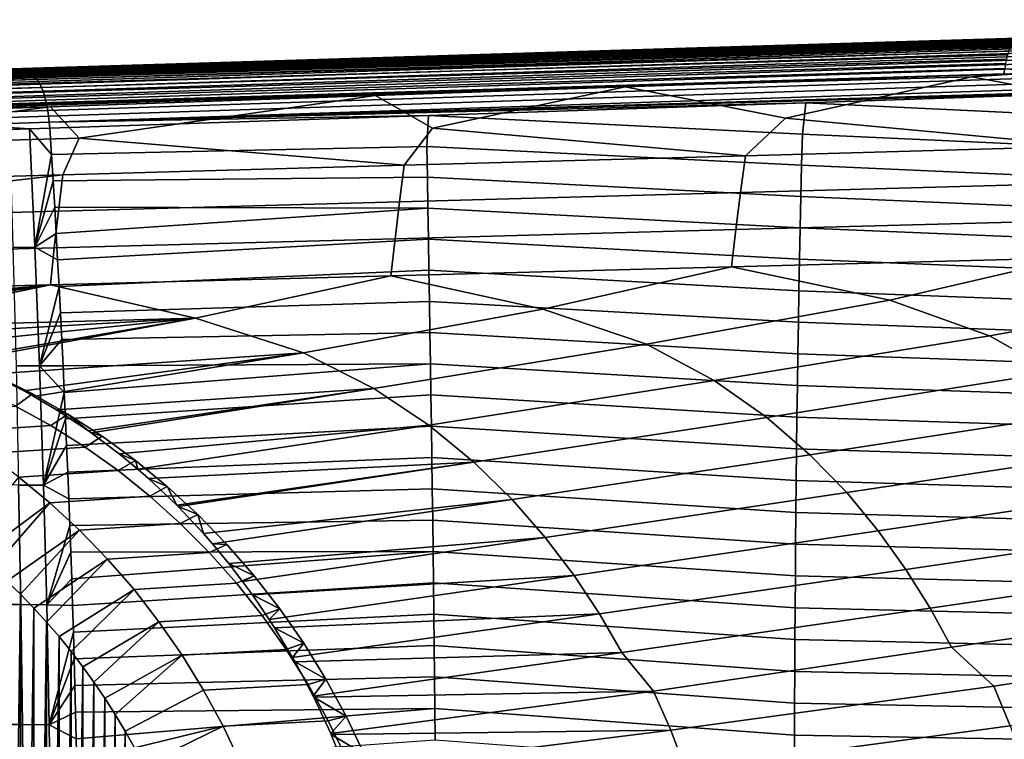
# Model space of a CAD drawing. Header units: metres. Extents: x -365 to 28, y -28 to 28.
# Tile 40 of 256: x -217 to -201, y 6 to 17. Entities that reach past the tile are written whole.
import ezdxf

# ---------------------------------------------------------------- set-up
doc = ezdxf.new("R2010")
doc.units = ezdxf.units.M
doc.layers.add('solid_24_501_103_XXX', color=7, linetype='CONTINUOUS')

msp = doc.modelspace()

# ---------------------------------------------------------------- linework, layer by layer
at = {"layer": 'solid_24_501_103_XXX'}
for points in [[(-187.392502, 16.953211, 136.991074), (-187.41153, 16.957897, 136.898651), (-192.761703, 16.791111, 138.38147), (-216.432617, 16.047443, 145.040344)], [(-187.392502, 16.953211, 136.991074), (-216.432617, 16.047443, 145.040344), (-216.40596, 16.032541, 145.134613), (-187.367203, 16.93988, 137.080887)], [(-187.367203, 16.93988, 137.080887), (-216.40596, 16.032541, 145.134613), (-216.379547, 16.008024, 145.226913), (-187.342087, 16.917828, 137.169022)], [(-216.432617, 16.047443, 145.040344), (-192.761703, 16.791111, 138.38147), (-200.6026, 16.546711, 140.553955)], [(-187.342087, 16.917828, 137.169022), (-216.379547, 16.008024, 145.226913), (-216.353622, 15.97413, 145.316345), (-187.317398, 16.887249, 137.254684)], [(-187.317398, 16.887249, 137.254684), (-216.353622, 15.97413, 145.316345), (-216.328476, 15.931192, 145.402023), (-187.293335, 16.848415, 137.337128)], [(-187.293335, 16.848415, 137.337128), (-216.328476, 15.931192, 145.402023), (-216.304337, 15.879633, 145.483124), (-187.270126, 16.801676, 137.415619)], [(-187.270126, 16.801676, 137.415619), (-216.304337, 15.879633, 145.483124), (-216.281433, 15.819958, 145.558838), (-187.247986, 16.74744, 137.489456)], [(-194.779343, 16.75704, 135.711975), (-202.361099, 16.504494, 139.703491), (-200.6026, 16.546711, 140.553955), (-193.958405, 16.766146, 137.328461)], [(-200.847153, 16.598085, 126.503601), (-221.106201, 16.001373, 132.676422), (-221.078766, 16.026728, 132.770905), (-200.822449, 16.628204, 126.588791)], [(-200.822449, 16.628204, 126.588791), (-221.078766, 16.026728, 132.770905), (-221.050476, 16.041975, 132.867279), (-200.796799, 16.649897, 126.676239)], [(-221.050476, 16.041975, 132.867279), (-221.018585, 16.047049, 132.963654), (-213.630569, 16.273117, 130.73587), (-200.770447, 16.662968, 126.765175)], [(-200.770447, 16.662968, 126.765175), (-200.796799, 16.649897, 126.676239), (-221.050476, 16.041975, 132.867279)], [(-187.247986, 16.74744, 137.489456), (-216.281433, 15.819958, 145.558838), (-216.259995, 15.752753, 145.628418), (-187.227081, 16.686193, 137.557983)], [(-187.227081, 16.686193, 137.557983), (-216.259995, 15.752753, 145.628418), (-216.240234, 15.678679, 145.691193), (-187.207626, 16.618479, 137.62059)], [(-187.207626, 16.618479, 137.62059), (-216.240234, 15.678679, 145.691193), (-216.222351, 15.598461, 145.746536), (-187.189774, 16.544897, 137.676727)], [(-200.770447, 16.662968, 126.765175), (-213.630569, 16.273117, 130.73587), (-206.044968, 16.505169, 128.450653)], [(-197.874695, 16.743195, 127.349213), (-206.180695, 16.48908, 129.789093), (-205.429657, 16.495123, 131.407318)], [(-200.764664, 16.666664, 126.861153), (-206.044968, 16.505169, 128.450653), (-206.180695, 16.48908, 129.789093), (-197.874695, 16.743195, 127.349213)], [(-200.770447, 16.662968, 126.765175), (-206.044968, 16.505169, 128.450653), (-200.764664, 16.666664, 126.861153)], [(-197.874695, 16.743195, 127.349213), (-205.429657, 16.495123, 131.407318), (-204.590515, 16.503912, 133.000717), (-197.069366, 16.751646, 128.966736)], [(-196.146652, 16.76376, 130.551208), (-204.590515, 16.503912, 133.000717), (-204.858261, 16.47859, 134.914215), (-196.69986, 16.730392, 132.562561)], [(-196.69986, 16.730392, 132.562561), (-204.858261, 16.47859, 134.914215), (-203.968353, 16.488955, 136.493134)], [(-197.069366, 16.751646, 128.966736), (-204.590515, 16.503912, 133.000717), (-196.146652, 16.76376, 130.551208)], [(-196.69986, 16.730392, 132.562561), (-203.968353, 16.488955, 136.493134), (-203.123886, 16.497969, 138.086227), (-195.70929, 16.744616, 134.127777)], [(-195.70929, 16.744616, 134.127777), (-203.123886, 16.497969, 138.086227), (-202.361099, 16.504494, 139.703491), (-194.779343, 16.75704, 135.711975)], [(-200.932465, 16.399668, 126.199921), (-221.201675, 15.805613, 132.336472), (-221.18045, 15.867783, 132.413956), (-200.913559, 16.460157, 126.268906)], [(-200.913559, 16.460157, 126.268906), (-221.18045, 15.867783, 132.413956), (-221.157303, 15.921488, 132.497025), (-200.892914, 16.513691, 126.342957)], [(-200.892914, 16.513691, 126.342957), (-221.157303, 15.921488, 132.497025), (-221.132462, 15.966172, 132.584824), (-200.870712, 16.559803, 126.421417)], [(-200.870712, 16.559803, 126.421417), (-221.132462, 15.966172, 132.584824), (-221.106201, 16.001373, 132.676422), (-200.847153, 16.598085, 126.503601)], [(-216.432617, 16.047443, 145.040344), (-200.6026, 16.546711, 140.553955), (-208.501785, 16.300533, 142.741837)], [(-187.189774, 16.544897, 137.676727), (-216.222351, 15.598461, 145.746536), (-216.206512, 15.51289, 145.793915), (-187.173691, 16.466103, 137.725891)], [(-187.173691, 16.466103, 137.725891), (-216.206512, 15.51289, 145.793915), (-216.192886, 15.422804, 145.832855), (-187.159515, 16.382797, 137.767639)], [(-213.630569, 16.273117, 130.73587), (-214.486694, 16.234966, 132.228958), (-213.789948, 16.2386, 133.8479), (-206.180695, 16.48908, 129.789093)], [(-206.180695, 16.48908, 129.789093), (-213.789948, 16.2386, 133.8479), (-213.034378, 16.244064, 135.450211), (-205.429657, 16.495123, 131.407318)], [(-206.044968, 16.505169, 128.450653), (-213.630569, 16.273117, 130.73587), (-206.180695, 16.48908, 129.789093)], [(-204.590515, 16.503912, 133.000717), (-213.034378, 16.244064, 135.450211), (-213.016678, 16.226788, 137.265869), (-204.858261, 16.47859, 134.914215)], [(-205.429657, 16.495123, 131.407318), (-213.034378, 16.244064, 135.450211), (-204.590515, 16.503912, 133.000717)], [(-204.858261, 16.47859, 134.914215), (-213.016678, 16.226788, 137.265869), (-212.227417, 16.233294, 138.858475)], [(-204.858261, 16.47859, 134.914215), (-212.227417, 16.233294, 138.858475), (-211.468414, 16.238897, 140.46048), (-203.968353, 16.488955, 136.493134)], [(-203.968353, 16.488955, 136.493134), (-211.468414, 16.238897, 140.46048), (-210.763794, 16.242842, 142.078522), (-203.123886, 16.497969, 138.086227)], [(-203.123886, 16.497969, 138.086227), (-210.763794, 16.242842, 142.078522), (-208.501785, 16.300533, 142.741837), (-202.361099, 16.504494, 139.703491)], [(-208.501785, 16.300533, 142.741837), (-200.6026, 16.546711, 140.553955), (-202.361099, 16.504494, 139.703491)], [(-200.964417, 16.260012, 126.079514), (-221.237503, 15.658516, 132.201355), (-221.220764, 15.735616, 132.26535), (-200.949463, 16.332758, 126.136604)], [(-200.949463, 16.332758, 126.136604), (-221.220764, 15.735616, 132.26535), (-221.201675, 15.805613, 132.336472), (-200.932465, 16.399668, 126.199921)], [(-216.432617, 16.047443, 145.040344), (-208.501785, 16.300533, 142.741837), (-210.763794, 16.242842, 142.078522), (-216.45546, 16.0527, 144.944)], [(-187.159515, 16.382797, 137.767639), (-216.192886, 15.422804, 145.832855), (-216.18158, 15.329089, 145.862991), (-187.1474, 16.295717, 137.80162)], [(-221.945114, 16.018717, 133.240875), (-222.929993, 15.988598, 133.535629), (-222.792694, 15.980853, 134.668808), (-214.486694, 16.234966, 132.228958)], [(-222.792694, 15.980853, 134.668808), (-222.150223, 15.982078, 136.288467), (-213.789948, 16.2386, 133.8479), (-214.486694, 16.234966, 132.228958)], [(-222.150223, 15.982078, 136.288467), (-221.478256, 15.984217, 137.899704), (-213.034378, 16.244064, 135.450211), (-213.789948, 16.2386, 133.8479)], [(-221.018585, 16.047049, 132.963654), (-221.945114, 16.018717, 133.240875), (-214.486694, 16.234966, 132.228958)], [(-213.034378, 16.244064, 135.450211), (-221.478256, 15.984217, 137.899704), (-221.175079, 15.974986, 139.617508), (-213.016678, 16.226788, 137.265869)], [(-221.25174, 15.575117, 132.145142), (-200.977188, 16.182068, 126.029144), (-200.990524, 16.099535, 125.986816), (-221.263275, 15.486294, 132.09726)], [(-200.977188, 16.182068, 126.029144), (-221.25174, 15.575117, 132.145142), (-221.237503, 15.658516, 132.201355), (-200.964417, 16.260012, 126.079514)], [(-221.175079, 15.974986, 139.617508), (-220.486496, 15.977632, 141.223816), (-212.227417, 16.233294, 138.858475), (-213.016678, 16.226788, 137.265869)], [(-213.630569, 16.273117, 130.73587), (-221.018585, 16.047049, 132.963654), (-214.486694, 16.234966, 132.228958)], [(-220.486496, 15.977632, 141.223816), (-219.812958, 15.979826, 142.834732), (-211.468414, 16.238897, 140.46048), (-212.227417, 16.233294, 138.858475)], [(-219.812958, 15.979826, 142.834732), (-219.166489, 15.98119, 144.453552), (-210.763794, 16.242842, 142.078522), (-211.468414, 16.238897, 140.46048)], [(-216.45546, 16.0527, 144.944), (-210.763794, 16.242842, 142.078522), (-219.166489, 15.98119, 144.453552)], [(-187.1474, 16.295717, 137.80162), (-216.18158, 15.329089, 145.862991), (-192.143982, 16.03845, 139.217636), (-187.098618, 16.207186, 137.816666)], [(-198.841415, 15.548848, 125.0317), (-201.498657, 16.047541, 126.121689), (-200.458481, 16.11791, 125.827805), (-195.983444, 16.204659, 124.455353)], [(-200.977188, 16.182068, 126.029144), (-200.458481, 16.11791, 125.827805), (-201.498657, 16.047541, 126.121689), (-200.990524, 16.099535, 125.986816)], [(-221.263275, 15.486294, 132.09726), (-200.990524, 16.099535, 125.986816), (-205.757812, 15.934523, 127.41217)], [(-217.079865, 16.033239, 145.117416), (-216.45546, 16.0527, 144.944), (-219.166489, 15.98119, 144.453552)], [(-216.432617, 16.047443, 145.040344), (-216.45546, 16.0527, 144.944), (-217.079865, 16.033239, 145.117416), (-217.720108, 16.00729, 145.398087)], [(-217.69342, 15.992328, 145.492523), (-216.40596, 16.032541, 145.134613), (-216.432617, 16.047443, 145.040344), (-217.720108, 16.00729, 145.398087)], [(-217.666992, 15.967715, 145.584976), (-216.379547, 16.008024, 145.226913), (-216.40596, 16.032541, 145.134613), (-217.69342, 15.992328, 145.492523)], [(-217.641068, 15.933695, 145.674545), (-216.353622, 15.97413, 145.316345), (-216.379547, 16.008024, 145.226913), (-217.666992, 15.967715, 145.584976)], [(-216.18158, 15.329089, 145.862991), (-197.261612, 15.867132, 140.63826), (-192.143982, 16.03845, 139.217636)], [(-204.463547, 15.389914, 126.747803), (-207.019333, 15.890751, 127.78952), (-205.757812, 15.934523, 127.41217), (-201.498657, 16.047541, 126.121689)], [(-201.498657, 16.047541, 126.121689), (-205.757812, 15.934523, 127.41217), (-200.990524, 16.099535, 125.986816)], [(-199.673981, 14.945519, 125.011475), (-204.463547, 15.389914, 126.747803), (-201.498657, 16.047541, 126.121689), (-198.841415, 15.548848, 125.0317)], [(-221.263275, 15.486294, 132.09726), (-205.757812, 15.934523, 127.41217), (-207.019333, 15.890751, 127.78952)], [(-221.263275, 15.486294, 132.09726), (-207.019333, 15.890751, 127.78952), (-210.993103, 15.752578, 128.978668)], [(-217.615906, 15.890602, 145.760345), (-216.328476, 15.931192, 145.402023), (-216.353622, 15.97413, 145.316345), (-217.641068, 15.933695, 145.674545)], [(-217.591751, 15.838862, 145.841537), (-216.304337, 15.879633, 145.483124), (-216.328476, 15.931192, 145.402023), (-217.615906, 15.890602, 145.760345)], [(-217.568848, 15.778985, 145.917328), (-216.281433, 15.819958, 145.558838), (-216.304337, 15.879633, 145.483124), (-217.591751, 15.838862, 145.841537)], [(-216.18158, 15.329089, 145.862991), (-198.172852, 15.83661, 140.891174), (-197.261612, 15.867132, 140.63826)], [(-216.18158, 15.329089, 145.862991), (-204.143234, 15.636505, 142.547882), (-198.172852, 15.83661, 140.891174)], [(-210.085709, 15.231368, 128.463806), (-210.993103, 15.752578, 128.978668), (-207.019333, 15.890751, 127.78952)], [(-205.104935, 14.793686, 126.685532), (-210.085709, 15.231368, 128.463806), (-207.019333, 15.890751, 127.78952), (-204.463547, 15.389914, 126.747803)], [(-198.215988, 15.352867, 141.015442), (-198.172852, 15.83661, 140.891174), (-204.143234, 15.636505, 142.547882)], [(-221.263275, 15.486294, 132.09726), (-210.993103, 15.752578, 128.978668), (-216.164352, 15.57208, 130.527313)], [(-217.547424, 15.711558, 145.986954), (-216.259995, 15.752753, 145.628418), (-216.281433, 15.819958, 145.558838), (-217.568848, 15.778985, 145.917328)], [(-217.527679, 15.637249, 146.049728), (-216.240234, 15.678679, 145.691193), (-216.259995, 15.752753, 145.628418), (-217.547424, 15.711558, 145.986954)], [(-217.509811, 15.556788, 146.105042), (-216.222351, 15.598461, 145.746536), (-216.240234, 15.678679, 145.691193), (-217.527679, 15.637249, 146.049728)], [(-215.707916, 15.073222, 130.179688), (-216.164352, 15.57208, 130.527313), (-210.993103, 15.752578, 128.978668)], [(-210.535934, 14.642195, 128.359512), (-215.707916, 15.073222, 130.179688), (-210.993103, 15.752578, 128.978668), (-210.085709, 15.231368, 128.463806)], [(-221.330795, 14.915603, 131.895691), (-221.271561, 15.393032, 132.058121), (-216.164352, 15.57208, 130.527313)], [(-215.707916, 15.073222, 130.179688), (-221.330795, 14.915603, 131.895691), (-216.164352, 15.57208, 130.527313)], [(-221.263275, 15.486294, 132.09726), (-216.164352, 15.57208, 130.527313), (-221.271561, 15.393032, 132.058121)], [(-217.494003, 15.470968, 146.152344), (-216.206512, 15.51289, 145.793915), (-216.222351, 15.598461, 145.746536), (-217.509811, 15.556788, 146.105042)], [(-217.480408, 15.380636, 146.191177), (-216.192886, 15.422804, 145.832855), (-216.206512, 15.51289, 145.793915), (-217.494003, 15.470968, 146.152344)], [(-216.18158, 15.329089, 145.862991), (-210.145309, 15.435121, 144.212738), (-204.143234, 15.636505, 142.547882)], [(-204.196381, 15.139734, 142.670197), (-204.143234, 15.636505, 142.547882), (-210.145309, 15.435121, 144.212738)], [(-198.248947, 14.86794, 141.133865), (-198.215988, 15.352867, 141.015442), (-204.143234, 15.636505, 142.547882), (-204.196381, 15.139734, 142.670197)], [(-217.469162, 15.28668, 146.221161), (-216.18158, 15.329089, 145.862991), (-216.192886, 15.422804, 145.832855), (-217.480408, 15.380636, 146.191177)], [(-216.18158, 15.329089, 145.862991), (-216.172546, 15.232677, 145.883942), (-210.145309, 15.435121, 144.212738)], [(-210.173538, 14.942724, 144.319733), (-210.145309, 15.435121, 144.212738), (-216.172546, 15.232677, 145.883942), (-216.146362, 14.814297, 145.954865)], [(-204.209015, 14.643681, 142.778), (-204.196381, 15.139734, 142.670197), (-210.145309, 15.435121, 144.212738), (-210.173538, 14.942724, 144.319733)], [(-199.673981, 14.945519, 125.011475), (-205.104935, 14.793686, 126.685532), (-204.463547, 15.389914, 126.747803)], [(-216.18158, 15.329089, 145.862991), (-217.469162, 15.28668, 146.221161), (-216.494507, 15.222013, 145.973465), (-216.172546, 15.232677, 145.883942)], [(-217.469162, 15.28668, 146.221161), (-216.816422, 15.211358, 146.062958), (-216.494507, 15.222013, 145.973465)], [(-216.494507, 15.222013, 145.973465), (-216.816422, 15.211358, 146.062958), (-216.759644, 13.336885, 146.376816), (-216.409683, 13.341302, 146.282181)], [(-216.494507, 15.222013, 145.973465), (-216.146362, 14.814297, 145.954865), (-216.172546, 15.232677, 145.883942)], [(-216.409683, 13.341302, 146.282181), (-216.146362, 14.814297, 145.954865), (-216.494507, 15.222013, 145.973465)], [(-205.104935, 14.793686, 126.685532), (-210.535934, 14.642195, 128.359512), (-210.085709, 15.231368, 128.463806)], [(-221.398209, 14.340446, 131.707275), (-221.330795, 14.915603, 131.895691), (-215.707916, 15.073222, 130.179688), (-215.966965, 14.491055, 130.033386)], [(-210.535934, 14.642195, 128.359512), (-215.966965, 14.491055, 130.033386), (-215.707916, 15.073222, 130.179688)], [(-198.280441, 14.381338, 141.24881), (-198.248947, 14.86794, 141.133865), (-204.196381, 15.139734, 142.670197), (-204.209015, 14.643681, 142.778)], [(-210.165009, 14.451308, 144.413345), (-210.173538, 14.942724, 144.319733), (-216.146362, 14.814297, 145.954865), (-216.120895, 14.395467, 146.023819)], [(-204.220947, 14.146288, 142.882446), (-204.209015, 14.643681, 142.778), (-210.173538, 14.942724, 144.319733), (-210.165009, 14.451308, 144.413345)], [(-199.753891, 14.358189, 124.772293), (-205.181168, 14.208746, 126.460915), (-205.104935, 14.793686, 126.685532), (-199.673981, 14.945519, 125.011475)], [(-216.409683, 13.341302, 146.282181), (-216.120895, 14.395467, 146.023819), (-216.146362, 14.814297, 145.954865)], [(-205.181168, 14.208746, 126.460915), (-210.608475, 14.059626, 128.14946), (-210.535934, 14.642195, 128.359512), (-205.104935, 14.793686, 126.685532)], [(-210.608475, 14.059626, 128.14946), (-216.035812, 13.910835, 129.837906), (-215.966965, 14.491055, 130.033386), (-210.535934, 14.642195, 128.359512)], [(-198.310471, 13.893201, 141.360184), (-198.280441, 14.381338, 141.24881), (-204.209015, 14.643681, 142.778), (-204.220947, 14.146288, 142.882446)], [(-216.035812, 13.910835, 129.837906), (-221.46315, 13.762441, 131.526276), (-221.452759, 13.856599, 131.555191), (-215.966965, 14.491055, 130.033386)], [(-221.452759, 13.856599, 131.555191), (-221.398209, 14.340446, 131.707275), (-215.966965, 14.491055, 130.033386)], [(-210.156616, 13.958982, 144.503952), (-210.165009, 14.451308, 144.413345), (-216.120895, 14.395467, 146.023819), (-216.09613, 13.976196, 146.09079)], [(-204.232162, 13.647665, 142.983444), (-204.220947, 14.146288, 142.882446), (-210.165009, 14.451308, 144.413345), (-210.156616, 13.958982, 144.503952)], [(-216.409683, 13.341302, 146.282181), (-216.09613, 13.976196, 146.09079), (-216.120895, 14.395467, 146.023819)], [(-199.83049, 13.765894, 124.542946), (-205.254166, 13.619441, 126.245506), (-205.181168, 14.208746, 126.460915), (-199.753891, 14.358189, 124.772293)], [(-205.254166, 13.619441, 126.245506), (-210.677872, 13.47329, 127.947998), (-210.608475, 14.059626, 128.14946), (-205.181168, 14.208746, 126.460915)], [(-198.339035, 13.403675, 141.46788), (-198.310471, 13.893201, 141.360184), (-204.220947, 14.146288, 142.882446), (-204.232162, 13.647665, 142.983444)], [(-216.409683, 13.341302, 146.282181), (-216.072083, 13.556495, 146.155792), (-216.09613, 13.976196, 146.09079)], [(-210.677872, 13.47329, 127.947998), (-216.101608, 13.327449, 129.650406), (-216.035812, 13.910835, 129.837906), (-210.608475, 14.059626, 128.14946)], [(-210.156616, 13.958982, 144.503952), (-216.09613, 13.976196, 146.09079), (-216.072083, 13.556495, 146.155792)], [(-210.156616, 13.958982, 144.503952), (-216.072083, 13.556495, 146.155792), (-216.048721, 13.136375, 146.218811), (-210.148376, 13.465808, 144.591492)], [(-204.242676, 13.147925, 143.080933), (-204.232162, 13.647665, 142.983444), (-210.156616, 13.958982, 144.503952), (-210.148376, 13.465808, 144.591492)], [(-216.101608, 13.327449, 129.650406), (-221.525375, 13.182141, 131.352814), (-221.46315, 13.762441, 131.526276), (-216.035812, 13.910835, 129.837906)], [(-205.254166, 13.619441, 126.245506), (-199.83049, 13.765894, 124.542946), (-199.903992, 13.16888, 124.32357), (-205.324173, 13.025979, 126.039452)], [(-198.366089, 12.912907, 141.571793), (-198.339035, 13.403675, 141.46788), (-204.232162, 13.647665, 142.983444), (-204.242676, 13.147925, 143.080933)], [(-216.409683, 13.341302, 146.282181), (-216.048721, 13.136375, 146.218811), (-216.072083, 13.556495, 146.155792)], [(-210.677872, 13.47329, 127.947998), (-205.254166, 13.619441, 126.245506), (-205.324173, 13.025979, 126.039452), (-210.74437, 12.883362, 127.755272)], [(-221.525375, 13.182141, 131.352814), (-216.101608, 13.327449, 129.650406), (-216.164612, 12.741035, 129.471024), (-221.584885, 12.59914, 131.186737)], [(-216.409683, 13.341302, 146.282181), (-216.759644, 13.336885, 146.376816), (-216.710709, 11.451703, 146.649246), (-216.336319, 11.451818, 146.550095)], [(-216.409683, 13.341302, 146.282181), (-216.336319, 11.451818, 146.550095), (-216.026093, 12.715835, 146.279846), (-216.048721, 13.136375, 146.218811)], [(-216.101608, 13.327449, 129.650406), (-210.677872, 13.47329, 127.947998), (-210.74437, 12.883362, 127.755272), (-216.164612, 12.741035, 129.471024)], [(-210.148376, 13.465808, 144.591492), (-216.048721, 13.136375, 146.218811), (-216.026093, 12.715835, 146.279846), (-210.140274, 12.971851, 144.675934)], [(-204.252441, 12.647181, 143.174835), (-204.242676, 13.147925, 143.080933), (-210.148376, 13.465808, 144.591492), (-210.140274, 12.971851, 144.675934)], [(-205.324173, 13.025979, 126.039452), (-199.903992, 13.16888, 124.32357), (-202.803345, 12.494867, 125.016983)], [(-201.220886, 11.932457, 124.294121), (-202.803345, 12.494867, 125.016983), (-199.903992, 13.16888, 124.32357), (-197.27774, 12.636607, 123.253654)], [(-210.74437, 12.883362, 127.755272), (-205.324173, 13.025979, 126.039452), (-208.328979, 12.3534, 126.780266)], [(-206.679855, 11.797132, 126.049355), (-208.328979, 12.3534, 126.780266), (-205.324173, 13.025979, 126.039452), (-202.803345, 12.494867, 125.016983)], [(-198.391632, 12.421041, 141.671829), (-198.366089, 12.912907, 141.571793), (-204.242676, 13.147925, 143.080933), (-204.252441, 12.647181, 143.174835)], [(-216.164612, 12.741035, 129.471024), (-210.74437, 12.883362, 127.755272), (-213.854645, 12.212212, 128.543488)], [(-210.140274, 12.971851, 144.675934), (-216.026093, 12.715835, 146.279846), (-216.00415, 12.294878, 146.338913), (-210.132294, 12.477177, 144.757248)], [(-212.138824, 11.662058, 127.80455), (-213.854645, 12.212212, 128.543488), (-210.74437, 12.883362, 127.755272), (-208.328979, 12.3534, 126.780266)], [(-204.261475, 12.145541, 143.265076), (-204.252441, 12.647181, 143.174835), (-210.140274, 12.971851, 144.675934), (-210.132294, 12.477177, 144.757248)], [(-221.584885, 12.59914, 131.186737), (-216.164612, 12.741035, 129.471024), (-221.039368, 12.285912, 130.913162), (-221.614136, 12.299988, 131.104645)], [(-216.164612, 12.741035, 129.471024), (-220.466507, 12.241784, 130.713028), (-221.039368, 12.285912, 130.913162)], [(-216.164612, 12.741035, 129.471024), (-219.897568, 12.16741, 130.504776), (-220.466507, 12.241784, 130.713028)], [(-216.164612, 12.741035, 129.471024), (-219.380081, 12.072428, 130.306885), (-219.897568, 12.16741, 130.504776)], [(-219.334579, 12.062796, 130.289093), (-219.380081, 12.072428, 130.306885), (-216.164612, 12.741035, 129.471024), (-213.854645, 12.212212, 128.543488)], [(-216.336319, 11.451818, 146.550095), (-216.00415, 12.294878, 146.338913), (-216.026093, 12.715835, 146.279846)], [(-198.41568, 11.928202, 141.767929), (-198.391632, 12.421041, 141.671829), (-204.252441, 12.647181, 143.174835), (-204.261475, 12.145541, 143.265076)], [(-200.189194, 11.350129, 123.752838), (-201.220886, 11.932457, 124.294121), (-197.27774, 12.636607, 123.253654), (-195.761948, 12.068028, 122.538834)], [(-210.124451, 11.981846, 144.835388), (-210.132294, 12.477177, 144.757248), (-216.00415, 12.294878, 146.338913), (-215.982941, 11.873538, 146.395981)], [(-204.269791, 11.643099, 143.351624), (-204.261475, 12.145541, 143.265076), (-210.132294, 12.477177, 144.757248), (-210.124451, 11.981846, 144.835388)], [(-205.602951, 11.220812, 125.505997), (-206.679855, 11.797132, 126.049355), (-202.803345, 12.494867, 125.016983), (-201.220886, 11.932457, 124.294121)], [(-216.336319, 11.451818, 146.550095), (-215.982941, 11.873538, 146.395981), (-216.00415, 12.294878, 146.338913)], [(-211.016724, 11.091723, 127.259125), (-212.138824, 11.662058, 127.80455), (-208.328979, 12.3534, 126.780266), (-206.679855, 11.797132, 126.049355)], [(-218.779449, 11.928123, 130.066772), (-219.334579, 12.062796, 130.289093), (-213.854645, 12.212212, 128.543488)], [(-218.234146, 11.76381, 129.838776), (-218.779449, 11.928123, 130.066772), (-213.854645, 12.212212, 128.543488)], [(-217.672913, 11.559556, 129.593887), (-218.234146, 11.76381, 129.838776), (-213.854645, 12.212212, 128.543488)], [(-217.597153, 11.529118, 129.560013), (-217.672913, 11.559556, 129.593887), (-213.854645, 12.212212, 128.543488)], [(-217.122879, 11.322342, 129.343506), (-217.597153, 11.529118, 129.560013), (-213.854645, 12.212212, 128.543488), (-212.138824, 11.662058, 127.80455)], [(-198.438248, 11.434507, 141.860046), (-198.41568, 11.928202, 141.767929), (-204.261475, 12.145541, 143.265076), (-204.269791, 11.643099, 143.351624)], [(-210.116745, 11.485915, 144.910339), (-210.124451, 11.981846, 144.835388), (-215.982941, 11.873538, 146.395981), (-215.962448, 11.451847, 146.45108)], [(-204.27739, 11.139947, 143.434433), (-204.269791, 11.643099, 143.351624), (-210.124451, 11.981846, 144.835388), (-210.116745, 11.485915, 144.910339)], [(-204.763596, 10.633607, 125.045525), (-205.602951, 11.220812, 125.505997), (-201.220886, 11.932457, 124.294121), (-200.189194, 11.350129, 123.752838)], [(-216.336319, 11.451818, 146.550095), (-215.962448, 11.451847, 146.45108), (-215.982941, 11.873538, 146.395981)], [(-210.141052, 10.510646, 126.798599), (-211.016724, 11.091723, 127.259125), (-206.679855, 11.797132, 126.049355), (-205.602951, 11.220812, 125.505997)], [(-217.122879, 11.322342, 129.343506), (-212.138824, 11.662058, 127.80455), (-216.586426, 11.052821, 129.089172)], [(-216.586426, 11.052821, 129.089172), (-212.138824, 11.662058, 127.80455), (-216.429047, 10.966123, 129.012619)], [(-216.064728, 10.75127, 128.831985), (-216.429047, 10.966123, 129.012619), (-212.138824, 11.662058, 127.80455), (-211.016724, 11.091723, 127.259125)], [(-198.459335, 10.940075, 141.948135), (-198.438248, 11.434507, 141.860046), (-204.269791, 11.643099, 143.351624), (-204.27739, 11.139947, 143.434433)], [(-216.336319, 11.451818, 146.550095), (-216.710709, 11.451703, 146.649246), (-216.669525, 9.5573, 146.880096), (-216.27417, 9.554781, 146.777054)], [(-216.336319, 11.451818, 146.550095), (-215.942688, 11.029839, 146.504181), (-215.962448, 11.451847, 146.45108)], [(-216.27417, 9.554781, 146.777054), (-215.942688, 11.029839, 146.504181), (-216.336319, 11.451818, 146.550095)], [(-210.116745, 11.485915, 144.910339), (-215.962448, 11.451847, 146.45108), (-215.942688, 11.029839, 146.504181)], [(-210.116745, 11.485915, 144.910339), (-215.942688, 11.029839, 146.504181), (-215.923676, 10.607527, 146.555283), (-210.109177, 10.989437, 144.982086)], [(-204.284286, 10.636175, 143.513489), (-204.27739, 11.139947, 143.434433), (-210.116745, 11.485915, 144.910339), (-210.109177, 10.989437, 144.982086)], [(-217.296021, 11.086548, 129.49733), (-217.032166, 11.294327, 129.401291), (-216.451431, 11.007233, 129.189926), (-216.718704, 10.811631, 129.287201)], [(-216.451431, 11.007233, 129.189926), (-217.032166, 11.294327, 129.401291), (-217.122879, 11.322342, 129.343506), (-216.586426, 11.052821, 129.089172)], [(-200.189194, 11.350129, 123.752838), (-199.386169, 10.756777, 123.292419), (-204.080109, 10.038053, 124.643105), (-204.763596, 10.633607, 125.045525)], [(-205.602951, 11.220812, 125.505997), (-204.763596, 10.633607, 125.045525), (-209.427322, 9.921391, 126.397285), (-210.141052, 10.510646, 126.798599)], [(-198.478973, 10.445021, 142.03215), (-198.459335, 10.940075, 141.948135), (-204.27739, 11.139947, 143.434433), (-204.284286, 10.636175, 143.513489)], [(-216.718704, 10.811631, 129.287201), (-216.451431, 11.007233, 129.189926), (-215.88681, 10.686521, 128.984421), (-216.156754, 10.502689, 129.082657)], [(-216.451431, 11.007233, 129.189926), (-216.586426, 11.052821, 129.089172), (-216.429047, 10.966123, 129.012619)], [(-215.88681, 10.686521, 128.984421), (-216.451431, 11.007233, 129.189926), (-216.429047, 10.966123, 129.012619), (-216.064728, 10.75127, 128.831985)], [(-216.27417, 9.554781, 146.777054), (-215.923676, 10.607527, 146.555283), (-215.942688, 11.029839, 146.504181)], [(-216.064728, 10.75127, 128.831985), (-211.016724, 11.091723, 127.259125), (-215.55896, 10.417993, 128.573151)], [(-210.109177, 10.989437, 144.982086), (-215.923676, 10.607527, 146.555283), (-215.905396, 10.184891, 146.604401), (-210.101776, 10.492466, 145.050613)], [(-211.016724, 11.091723, 127.259125), (-215.517838, 10.388996, 128.551697), (-215.55896, 10.417993, 128.573151)], [(-211.016724, 11.091723, 127.259125), (-210.141052, 10.510646, 126.798599), (-215.071198, 10.054094, 128.314499), (-215.517838, 10.388996, 128.551697)], [(-204.290497, 10.131874, 143.588745), (-204.284286, 10.636175, 143.513489), (-210.109177, 10.989437, 144.982086), (-210.101776, 10.492466, 145.050613)], [(-217.707977, 10.404363, 124.310616), (-218.256241, 10.718554, 124.51017), (-216.718704, 10.811631, 129.287201), (-216.156754, 10.502689, 129.082657)], [(-216.156754, 10.502689, 129.082657), (-215.88681, 10.686521, 128.984421), (-215.339218, 10.332684, 128.78511), (-215.611938, 10.160691, 128.884369)], [(-215.88681, 10.686521, 128.984421), (-216.064728, 10.75127, 128.831985), (-215.55896, 10.417993, 128.573151)], [(-215.339218, 10.332684, 128.78511), (-215.88681, 10.686521, 128.984421), (-215.55896, 10.417993, 128.573151), (-215.517838, 10.388996, 128.551697)], [(-199.386169, 10.756777, 123.292419), (-198.73291, 10.154904, 122.888893), (-203.492462, 9.436, 124.280243), (-204.080109, 10.038053, 124.643105)], [(-217.177002, 10.058558, 124.117363), (-217.707977, 10.404363, 124.310616), (-216.156754, 10.502689, 129.082657), (-215.611938, 10.160691, 128.884369)], [(-216.27417, 9.554781, 146.777054), (-215.905396, 10.184891, 146.604401), (-215.923676, 10.607527, 146.555283)], [(-210.141052, 10.510646, 126.798599), (-214.772247, 9.808171, 128.151489), (-215.071198, 10.054094, 128.314499)], [(-210.141052, 10.510646, 126.798599), (-209.427322, 9.921391, 126.397285), (-214.602448, 9.660086, 128.057404), (-214.772247, 9.808171, 128.151489)], [(-204.763596, 10.633607, 125.045525), (-204.080109, 10.038053, 124.643105), (-208.813278, 9.325822, 126.036003), (-209.427322, 9.921391, 126.397285)], [(-198.497223, 9.949453, 142.112076), (-198.478973, 10.445021, 142.03215), (-204.284286, 10.636175, 143.513489), (-204.290497, 10.131874, 143.588745)], [(-210.101776, 10.492466, 145.050613), (-215.905396, 10.184891, 146.604401), (-215.887848, 9.76196, 146.651535), (-210.094528, 9.995054, 145.115906)], [(-214.810944, 9.947154, 128.592834), (-215.339218, 10.332684, 128.78511), (-215.517838, 10.388996, 128.551697), (-215.071198, 10.054094, 128.314499)], [(-204.296066, 9.627123, 143.660202), (-204.290497, 10.131874, 143.588745), (-210.101776, 10.492466, 145.050613), (-210.094528, 9.995054, 145.115906)], [(-216.27417, 9.554781, 146.777054), (-215.887848, 9.76196, 146.651535), (-215.905396, 10.184891, 146.604401)], [(-215.611938, 10.160691, 128.884369), (-215.339218, 10.332684, 128.78511), (-214.810944, 9.947154, 128.592834), (-215.086014, 9.786721, 128.692947)], [(-216.664566, 9.681938, 123.930847), (-217.177002, 10.058558, 124.117363), (-215.611938, 10.160691, 128.884369), (-215.086014, 9.786721, 128.692947)], [(-214.810944, 9.947154, 128.592834), (-215.071198, 10.054094, 128.314499), (-214.772247, 9.808171, 128.151489)], [(-204.080109, 10.038053, 124.643105), (-203.492462, 9.436, 124.280243), (-208.290421, 8.724546, 125.712822), (-208.813278, 9.325822, 126.036003)], [(-198.514099, 9.453472, 142.187912), (-198.497223, 9.949453, 142.112076), (-204.290497, 10.131874, 143.588745), (-204.296066, 9.627123, 143.660202)], [(-198.73291, 10.154904, 122.888893), (-198.171646, 9.546351, 122.52446), (-202.992447, 8.82809, 123.955093), (-203.492462, 9.436, 124.280243)], [(-210.094528, 9.995054, 145.115906), (-215.887848, 9.76196, 146.651535), (-215.871033, 9.338769, 146.696671), (-210.087448, 9.497252, 145.177948)], [(-215.086014, 9.786721, 128.692947), (-214.810944, 9.947154, 128.592834), (-214.304047, 9.53149, 128.40834), (-214.580612, 9.381967, 128.509003)], [(-214.304047, 9.53149, 128.40834), (-214.810944, 9.947154, 128.592834), (-214.772247, 9.808171, 128.151489), (-214.602448, 9.660086, 128.057404)], [(-214.602448, 9.660086, 128.057404), (-209.427322, 9.921391, 126.397285), (-214.154037, 9.236875, 127.803474)], [(-209.427322, 9.921391, 126.397285), (-214.13356, 9.216359, 127.791687), (-214.154037, 9.236875, 127.803474)], [(-209.427322, 9.921391, 126.397285), (-208.813278, 9.325822, 126.036003), (-213.728058, 8.786414, 127.554924), (-214.13356, 9.216359, 127.791687)], [(-204.301025, 9.122002, 143.727875), (-204.296066, 9.627123, 143.660202), (-210.094528, 9.995054, 145.115906), (-210.087448, 9.497252, 145.177948)], [(-216.172714, 9.276006, 123.751823), (-216.664566, 9.681938, 123.930847), (-215.086014, 9.786721, 128.692947), (-214.580612, 9.381967, 128.509003)], [(-216.27417, 9.554781, 146.777054), (-215.871033, 9.338769, 146.696671), (-215.887848, 9.76196, 146.651535)], [(-217.30777, 8.432386, 123.39695), (-217.541016, 8.622848, 123.481842), (-216.664566, 9.681938, 123.930847), (-216.172714, 9.276006, 123.751823)], [(-216.669525, 9.5573, 146.880096), (-217.064941, 9.559752, 146.983154), (-217.048691, 7.658846, 147.175507), (-216.635986, 7.655166, 147.069229)], [(-214.304047, 9.53149, 128.40834), (-214.602448, 9.660086, 128.057404), (-214.154037, 9.236875, 127.803474)], [(-198.529694, 8.957176, 142.259674), (-198.514099, 9.453472, 142.187912), (-204.296066, 9.627123, 143.660202), (-204.301025, 9.122002, 143.727875)], [(-216.27417, 9.554781, 146.777054), (-216.669525, 9.5573, 146.880096), (-216.635986, 7.655166, 147.069229), (-216.223328, 7.651428, 146.962982)], [(-216.27417, 9.554781, 146.777054), (-216.223328, 7.651428, 146.962982), (-215.85498, 8.915352, 146.739807), (-215.871033, 9.338769, 146.696671)], [(-210.080582, 8.999105, 145.236771), (-210.087448, 9.497252, 145.177948), (-215.871033, 9.338769, 146.696671), (-215.85498, 8.915352, 146.739807)], [(-214.580612, 9.381967, 128.509003), (-214.304047, 9.53149, 128.40834), (-213.819138, 9.086215, 128.231842), (-214.097366, 8.947712, 128.333115)], [(-213.819138, 9.086215, 128.231842), (-214.304047, 9.53149, 128.40834), (-214.154037, 9.236875, 127.803474), (-214.13356, 9.216359, 127.791687)], [(-204.305435, 8.616588, 143.791763), (-204.301025, 9.122002, 143.727875), (-210.087448, 9.497252, 145.177948), (-210.080582, 8.999105, 145.236771)], [(-203.492462, 9.436, 124.280243), (-202.992447, 8.82809, 123.955093), (-207.830551, 8.118543, 125.419113), (-208.290421, 8.724546, 125.712822)], [(-198.171646, 9.546351, 122.52446), (-197.694489, 8.931789, 122.19735), (-202.552902, 8.215314, 123.659348), (-202.992447, 8.82809, 123.955093)], [(-217.30777, 8.432386, 123.39695), (-216.172714, 9.276006, 123.751823), (-217.080017, 8.234953, 123.314056)], [(-216.857788, 8.03058, 123.23317), (-217.080017, 8.234953, 123.314056), (-216.172714, 9.276006, 123.751823), (-215.702423, 8.841602, 123.580658)], [(-215.702423, 8.841602, 123.580658), (-216.172714, 9.276006, 123.751823), (-214.580612, 9.381967, 128.509003), (-214.097366, 8.947712, 128.333115)], [(-208.813278, 9.325822, 126.036003), (-213.585617, 8.623877, 127.470192), (-213.728058, 8.786414, 127.554924)], [(-208.813278, 9.325822, 126.036003), (-208.290421, 8.724546, 125.712822), (-213.325546, 8.309947, 127.313416), (-213.585617, 8.623877, 127.470192)], [(-213.819138, 9.086215, 128.231842), (-214.13356, 9.216359, 127.791687), (-213.728058, 8.786414, 127.554924)], [(-198.544037, 8.460666, 142.327362), (-198.529694, 8.957176, 142.259674), (-204.301025, 9.122002, 143.727875), (-204.305435, 8.616588, 143.791763)], [(-210.073944, 8.500661, 145.292343), (-210.080582, 8.999105, 145.236771), (-215.85498, 8.915352, 146.739807), (-215.839661, 8.491728, 146.780945)], [(-215.255478, 8.380316, 123.417976), (-215.702423, 8.841602, 123.580658), (-214.097366, 8.947712, 128.333115), (-213.637756, 8.485294, 128.165817)], [(-214.097366, 8.947712, 128.333115), (-213.819138, 9.086215, 128.231842), (-213.357956, 8.612844, 128.063995), (-213.637756, 8.485294, 128.165817)], [(-213.357956, 8.612844, 128.063995), (-213.819138, 9.086215, 128.231842), (-213.728058, 8.786414, 127.554924), (-213.585617, 8.623877, 127.470192)], [(-204.309311, 8.110954, 143.851852), (-204.305435, 8.616588, 143.791763), (-210.080582, 8.999105, 145.236771), (-210.073944, 8.500661, 145.292343)], [(-197.694489, 8.931789, 122.19735), (-197.275269, 8.312226, 121.899559), (-202.16568, 7.598169, 123.390785), (-202.552902, 8.215314, 123.659348)], [(-216.857788, 8.03058, 123.23317), (-215.702423, 8.841602, 123.580658), (-216.641144, 7.819313, 123.154312)], [(-216.430344, 7.601418, 123.077591), (-216.641144, 7.819313, 123.154312), (-215.702423, 8.841602, 123.580658), (-215.255478, 8.380316, 123.417976)], [(-216.223328, 7.651428, 146.962982), (-215.839661, 8.491728, 146.780945), (-215.85498, 8.915352, 146.739807)], [(-202.992447, 8.82809, 123.955093), (-202.552902, 8.215314, 123.659348), (-207.425232, 7.508296, 125.152596), (-207.830551, 8.118543, 125.419113)], [(-212.922653, 8.113633, 127.905556), (-213.357956, 8.612844, 128.063995), (-213.585617, 8.623877, 127.470192), (-213.325546, 8.309947, 127.313416)], [(-208.290421, 8.724546, 125.712822), (-213.104919, 8.024521, 127.178314), (-213.325546, 8.309947, 127.313416)], [(-208.290421, 8.724546, 125.712822), (-207.830551, 8.118543, 125.419113), (-212.94754, 7.808983, 127.080688), (-213.104919, 8.024521, 127.178314)], [(-216.223328, 7.651428, 146.962982), (-215.825089, 8.067874, 146.820084), (-215.839661, 8.491728, 146.780945)], [(-210.073944, 8.500661, 145.292343), (-215.839661, 8.491728, 146.780945), (-215.825089, 8.067874, 146.820084)], [(-210.073944, 8.500661, 145.292343), (-215.825089, 8.067874, 146.820084), (-215.811249, 7.643817, 146.857208), (-210.067551, 8.001966, 145.344681)], [(-214.833176, 7.89353, 123.264275), (-215.255478, 8.380316, 123.417976), (-213.637756, 8.485294, 128.165817), (-213.203201, 7.996162, 128.00766)], [(-213.637756, 8.485294, 128.165817), (-213.357956, 8.612844, 128.063995), (-212.922653, 8.113633, 127.905556), (-213.203201, 7.996162, 128.00766)], [(-204.312729, 7.605131, 143.908188), (-204.309311, 8.110954, 143.851852), (-210.073944, 8.500661, 145.292343), (-210.067551, 8.001966, 145.344681)], [(-198.55722, 7.964008, 142.390991), (-198.544037, 8.460666, 142.327362), (-204.305435, 8.616588, 143.791763), (-204.309311, 8.110954, 143.851852)], [(-216.430344, 7.601418, 123.077591), (-215.255478, 8.380316, 123.417976), (-216.225494, 7.376999, 123.003036)], [(-216.027054, 7.146531, 122.930809), (-216.225494, 7.376999, 123.003036), (-215.255478, 8.380316, 123.417976), (-214.833176, 7.89353, 123.264275)], [(-212.922653, 8.113633, 127.905556), (-213.325546, 8.309947, 127.313416), (-213.104919, 8.024521, 127.178314)], [(-197.275269, 8.312226, 121.899559), (-196.906128, 7.688169, 121.628967), (-201.824509, 6.977067, 123.14772), (-202.16568, 7.598169, 123.390785)], [(-202.552902, 8.215314, 123.659348), (-202.16568, 7.598169, 123.390785), (-207.067993, 6.894215, 124.911507), (-207.425232, 7.508296, 125.152596)], [(-216.857788, 8.03058, 123.23317), (-216.641144, 7.819313, 123.154312), (-216.857788, -8.03058, 123.23317)], [(-216.223328, 7.651428, 146.962982), (-215.811249, 7.643817, 146.857208), (-215.825089, 8.067874, 146.820084)], [(-210.067551, 8.001966, 145.344681), (-215.811249, 7.643817, 146.857208), (-215.798172, 7.21959, 146.892349), (-210.061417, 7.50304, 145.393799)], [(-214.436661, 7.382568, 123.119957), (-214.833176, 7.89353, 123.264275), (-213.203201, 7.996162, 128.00766), (-212.79512, 7.481866, 127.859131)], [(-213.203201, 7.996162, 128.00766), (-212.922653, 8.113633, 127.905556), (-212.513809, 7.589299, 127.756744), (-212.79512, 7.481866, 127.859131)], [(-212.513809, 7.589299, 127.756744), (-212.922653, 8.113633, 127.905556), (-213.104919, 8.024521, 127.178314), (-212.94754, 7.808983, 127.080688)], [(-207.830551, 8.118543, 125.419113), (-212.682129, 7.420324, 126.913811), (-212.94754, 7.808983, 127.080688)], [(-207.830551, 8.118543, 125.419113), (-207.425232, 7.508296, 125.152596), (-212.595688, 7.286212, 126.858856), (-212.682129, 7.420324, 126.913811)], [(-204.315689, 7.09912, 143.96077), (-204.312729, 7.605131, 143.908188), (-210.067551, 8.001966, 145.344681), (-210.061417, 7.50304, 145.393799)], [(-198.569275, 7.467208, 142.450592), (-198.55722, 7.964008, 142.390991), (-204.309311, 8.110954, 143.851852), (-204.312729, 7.605131, 143.908188)], [(-216.027054, 7.146531, 122.930809), (-214.833176, 7.89353, 123.264275), (-215.835007, 6.910045, 122.860909)], [(-215.649399, 6.667581, 122.79335), (-215.835007, 6.910045, 122.860909), (-214.833176, 7.89353, 123.264275), (-214.436661, 7.382568, 123.119957)], [(-216.641144, 7.819313, 123.154312), (-216.641144, -7.819313, 123.154312), (-216.857788, -8.03058, 123.23317)], [(-216.641144, 7.819313, 123.154312), (-216.430344, 7.601418, 123.077591), (-216.641144, -7.819313, 123.154312)], [(-212.513809, 7.589299, 127.756744), (-212.94754, 7.808983, 127.080688), (-212.682129, 7.420324, 126.913811)], [(-196.906128, 7.688169, 121.628967), (-196.581039, 7.060031, 121.383911), (-201.15097, 6.357795, 122.802681), (-201.824509, 6.977067, 123.14772)], [(-216.635986, 7.655166, 147.069229), (-217.048691, 7.658846, 147.175507), (-217.03627, 5.75058, 147.325348), (-216.610016, 5.746817, 147.216553)], [(-216.430344, 7.601418, 123.077591), (-216.430344, -7.601418, 123.077591), (-216.641144, -7.819313, 123.154312)], [(-216.223328, 7.651428, 146.962982), (-216.635986, 7.655166, 147.069229), (-216.610016, 5.746817, 147.216553), (-216.183777, 5.743007, 147.107758)], [(-216.430344, 7.601418, 123.077591), (-216.225494, 7.376999, 123.003036), (-216.430344, -7.601418, 123.077591)], [(-216.223328, 7.651428, 146.962982), (-216.183777, 5.743007, 147.107758), (-215.798172, 7.21959, 146.892349), (-215.811249, 7.643817, 146.857208)], [(-212.79512, 7.481866, 127.859131), (-212.513809, 7.589299, 127.756744), (-212.132584, 7.041227, 127.617989), (-212.414764, 6.94404, 127.720695)], [(-212.132584, 7.041227, 127.617989), (-212.513809, 7.589299, 127.756744), (-212.682129, 7.420324, 126.913811), (-212.595688, 7.286212, 126.858856)], [(-202.16568, 7.598169, 123.390785), (-201.824509, 6.977067, 123.14772), (-206.566956, 6.279376, 124.631424), (-207.067993, 6.894215, 124.911507)], [(-198.580246, 6.97026, 142.506195), (-198.569275, 7.467208, 142.450592), (-204.312729, 7.605131, 143.908188), (-204.315689, 7.09912, 143.96077)], [(-216.225494, 7.376999, 123.003036), (-216.225494, -7.376999, 123.003036), (-216.430344, -7.601418, 123.077591)], [(-216.225494, 7.376999, 123.003036), (-216.027054, 7.146531, 122.930809), (-216.225494, -7.376999, 123.003036)], [(-210.061417, 7.50304, 145.393799), (-215.798172, 7.21959, 146.892349), (-215.785828, 6.795227, 146.925476), (-210.055573, 7.003895, 145.439682)], [(-215.649399, 6.667581, 122.79335), (-214.436661, 7.382568, 123.119957), (-215.470505, 6.419468, 122.728241)], [(-215.298401, 6.165833, 122.665596), (-215.470505, 6.419468, 122.728241), (-214.436661, 7.382568, 123.119957), (-214.067398, 6.849277, 122.98555)], [(-214.067398, 6.849277, 122.98555), (-214.436661, 7.382568, 123.119957), (-212.79512, 7.481866, 127.859131), (-212.414764, 6.94404, 127.720695)], [(-207.425232, 7.508296, 125.152596), (-212.309875, 6.812418, 126.674904), (-212.595688, 7.286212, 126.858856)], [(-207.425232, 7.508296, 125.152596), (-207.067993, 6.894215, 124.911507), (-212.270508, 6.743144, 126.649315), (-212.309875, 6.812418, 126.674904)], [(-204.318268, 6.592922, 144.009644), (-204.315689, 7.09912, 143.96077), (-210.061417, 7.50304, 145.393799), (-210.055573, 7.003895, 145.439682)], [(-216.183777, 5.743007, 147.107758), (-215.785828, 6.795227, 146.925476), (-215.798172, 7.21959, 146.892349)], [(-212.132584, 7.041227, 127.617989), (-212.595688, 7.286212, 126.858856), (-212.309875, 6.812418, 126.674904)], [(-216.027054, 7.146531, 122.930809), (-216.027054, -7.146531, 122.930809), (-216.225494, -7.376999, 123.003036)], [(-216.027054, 7.146531, 122.930809), (-215.835007, 6.910045, 122.860909), (-216.027054, -7.146531, 122.930809)], [(-198.590225, 6.473159, 142.557831), (-198.580246, 6.97026, 142.506195), (-204.315689, 7.09912, 143.96077), (-204.318268, 6.592922, 144.009644)], [(-196.581039, 7.060031, 121.383911), (-195.73497, 6.436322, 120.97393), (-200.889984, 5.729351, 122.607063), (-201.15097, 6.357795, 122.802681)], [(-215.835007, 6.910045, 122.860909), (-215.835007, -6.910045, 122.860909), (-216.027054, -7.146531, 122.930809)], [(-215.835007, 6.910045, 122.860909), (-215.649399, 6.667581, 122.79335), (-215.835007, -6.910045, 122.860909)], [(-210.055573, 7.003895, 145.439682), (-215.785828, 6.795227, 146.925476), (-215.774231, 6.370753, 146.956589), (-210.050018, 6.50454, 145.482376)], [(-213.726181, 6.294855, 122.861366), (-214.067398, 6.849277, 122.98555), (-212.414764, 6.94404, 127.720695), (-212.06337, 6.38439, 127.592796)], [(-212.414764, 6.94404, 127.720695), (-212.132584, 7.041227, 127.617989), (-211.780746, 6.472002, 127.489929), (-212.06337, 6.38439, 127.592796)], [(-211.780746, 6.472002, 127.489929), (-212.132584, 7.041227, 127.617989), (-212.309875, 6.812418, 126.674904), (-212.270508, 6.743144, 126.649315)], [(-204.32048, 6.086542, 144.054794), (-204.318268, 6.592922, 144.009644), (-210.055573, 7.003895, 145.439682), (-210.050018, 6.50454, 145.482376)], [(-201.824509, 6.977067, 123.14772), (-201.15097, 6.357795, 122.802681), (-206.293015, 5.658448, 124.437653), (-206.566956, 6.279376, 124.631424)], [(-216.183777, 5.743007, 147.107758), (-215.774231, 6.370753, 146.956589), (-215.785828, 6.795227, 146.925476)], [(-215.298401, 6.165833, 122.665596), (-214.067398, 6.849277, 122.98555), (-215.133438, 5.907199, 122.605553)], [(-214.975632, 5.643594, 122.548119), (-215.133438, 5.907199, 122.605553), (-214.067398, 6.849277, 122.98555), (-213.726181, 6.294855, 122.861366)], [(-207.067993, 6.894215, 124.911507), (-211.982422, 6.201299, 126.460022), (-212.270508, 6.743144, 126.649315)], [(-211.780746, 6.472002, 127.489929), (-212.270508, 6.743144, 126.649315), (-211.982422, 6.201299, 126.460022)], [(-207.067993, 6.894215, 124.911507), (-206.566956, 6.279376, 124.631424), (-211.972549, 6.181524, 126.453468), (-211.982422, 6.201299, 126.460022)], [(-215.649399, 6.667581, 122.79335), (-215.649399, -6.667581, 122.79335), (-215.835007, -6.910045, 122.860909)], [(-215.649399, 6.667581, 122.79335), (-215.470505, 6.419468, 122.728241), (-215.649399, -6.667581, 122.79335)], [(-198.599228, 5.975901, 142.60553), (-198.590225, 6.473159, 142.557831), (-204.318268, 6.592922, 144.009644), (-204.32048, 6.086542, 144.054794)], [(-210.044815, 6.004984, 145.521866), (-210.050018, 6.50454, 145.482376), (-215.774231, 6.370753, 146.956589), (-215.763397, 5.946146, 146.985703)], [(-212.06337, 6.38439, 127.592796), (-211.780746, 6.472002, 127.489929), (-211.459152, 5.883049, 127.372879), (-211.74202, 5.804644, 127.47583)], [(-211.459152, 5.883049, 127.372879), (-211.780746, 6.472002, 127.489929), (-211.982422, 6.201299, 126.460022), (-211.972549, 6.181524, 126.453468)], [(-204.322372, 5.57998, 144.096268), (-204.32048, 6.086542, 144.054794), (-210.050018, 6.50454, 145.482376), (-210.044815, 6.004984, 145.521866)], [(-216.183777, 5.743007, 147.107758), (-215.763397, 5.946146, 146.985703), (-215.774231, 6.370753, 146.956589)], [(-215.470505, 6.419468, 122.728241), (-215.470505, -6.419468, 122.728241), (-215.649399, -6.667581, 122.79335)], [(-215.470505, 6.419468, 122.728241), (-215.298401, 6.165833, 122.665596), (-215.470505, -6.419468, 122.728241)], [(-214.975632, 5.643594, 122.548119), (-213.726181, 6.294855, 122.861366), (-213.414398, 5.721498, 122.747887), (-214.824997, 5.37505, 122.493294)], [(-213.414398, 5.721498, 122.747887), (-213.726181, 6.294855, 122.861366), (-212.06337, 6.38439, 127.592796), (-211.74202, 5.804644, 127.47583)], [(-211.972549, 6.181524, 126.453468), (-206.566956, 6.279376, 124.631424), (-211.702774, 5.604189, 126.272934)], [(-211.702774, 5.604189, 126.272934), (-206.566956, 6.279376, 124.631424), (-206.293015, 5.658448, 124.437653), (-211.695618, 5.587808, 126.268112)], [(-201.15097, 6.357795, 122.802681), (-200.889984, 5.729351, 122.607063), (-206.055084, 5.034725, 124.266151), (-206.293015, 5.658448, 124.437653)], [(-215.298401, 6.165833, 122.665596), (-215.298401, -6.165833, 122.665596), (-215.470505, -6.419468, 122.728241)], [(-215.298401, 6.165833, 122.665596), (-215.133438, 5.907199, 122.605553), (-215.298401, -6.165833, 122.665596)], [(-211.459152, 5.883049, 127.372879), (-211.972549, 6.181524, 126.453468), (-211.702774, 5.604189, 126.272934)], [(-210.044815, 6.004984, 145.521866), (-215.763397, 5.946146, 146.985703), (-215.753296, 5.521427, 147.012817)], [(-210.044815, 6.004984, 145.521866), (-215.753296, 5.521427, 147.012817), (-215.743958, 5.096628, 147.037918), (-210.039948, 5.505238, 145.558167)], [(-204.32399, 5.073239, 144.134094), (-204.322372, 5.57998, 144.096268), (-210.044815, 6.004984, 145.521866), (-210.039948, 5.505238, 145.558167)], [(-198.607346, 5.478479, 142.649307), (-198.599228, 5.975901, 142.60553), (-204.32048, 6.086542, 144.054794), (-204.322372, 5.57998, 144.096268)], [(-216.183777, 5.743007, 147.107758), (-215.753296, 5.521427, 147.012817), (-215.763397, 5.946146, 146.985703)], [(-215.133438, 5.907199, 122.605553), (-215.133438, -5.907199, 122.605553), (-215.298401, -6.165833, 122.665596)], [(-215.133438, 5.907199, 122.605553), (-214.975632, 5.643594, 122.548119), (-215.133438, -5.907199, 122.605553)], [(-213.132721, 5.130505, 122.645363), (-213.414398, 5.721498, 122.747887), (-211.74202, 5.804644, 127.47583), (-211.451691, 5.206611, 127.370163)], [(-211.74202, 5.804644, 127.47583), (-211.459152, 5.883049, 127.372879), (-211.168411, 5.275468, 127.267059), (-211.451691, 5.206611, 127.370163)], [(-211.168411, 5.275468, 127.267059), (-211.459152, 5.883049, 127.372879), (-211.702774, 5.604189, 126.272934), (-211.695618, 5.587808, 126.268112)], [(-216.610016, 5.746817, 147.216553), (-217.03627, 5.75058, 147.325348), (-217.027527, 3.836789, 147.432541), (-216.591537, 3.833802, 147.321915)], [(-216.183777, 5.743007, 147.107758), (-216.610016, 5.746817, 147.216553), (-216.591537, 3.833802, 147.321915), (-216.155533, 3.830783, 147.211304)], [(-216.183777, 5.743007, 147.107758), (-216.155533, 3.830783, 147.211304), (-215.743958, 5.096628, 147.037918), (-215.753296, 5.521427, 147.012817)], [(-214.975632, 5.643594, 122.548119), (-214.975632, -5.643594, 122.548119), (-215.133438, -5.907199, 122.605553)], [(-214.975632, 5.643594, 122.548119), (-214.824997, 5.37505, 122.493294), (-214.975632, -5.643594, 122.548119)], [(-214.824997, 5.37505, 122.493294), (-213.414398, 5.721498, 122.747887), (-214.681778, 5.101959, 122.441162)], [(-214.546036, 4.824465, 122.391762), (-214.681778, 5.101959, 122.441162), (-213.414398, 5.721498, 122.747887), (-213.132721, 5.130505, 122.645363)], [(-211.695618, 5.587808, 126.268112), (-206.293015, 5.658448, 124.437653), (-211.461288, 5.01279, 126.108749)], [(-211.461288, 5.01279, 126.108749), (-206.293015, 5.658448, 124.437653), (-206.055084, 5.034725, 124.266151), (-211.445816, 4.971863, 126.098137)], [(-200.889984, 5.729351, 122.607063), (-200.663345, 5.097997, 122.433846), (-205.849762, 4.40853, 124.115967), (-206.055084, 5.034725, 124.266151)], [(-211.168411, 5.275468, 127.267059), (-211.695618, 5.587808, 126.268112), (-211.461288, 5.01279, 126.108749)], [(-198.614594, 4.980891, 142.689209), (-198.607346, 5.478479, 142.649307), (-204.322372, 5.57998, 144.096268), (-204.32399, 5.073239, 144.134094)]]:
    msp.add_3dface(points, dxfattribs=at)

doc.saveas('drawing.dxf')
